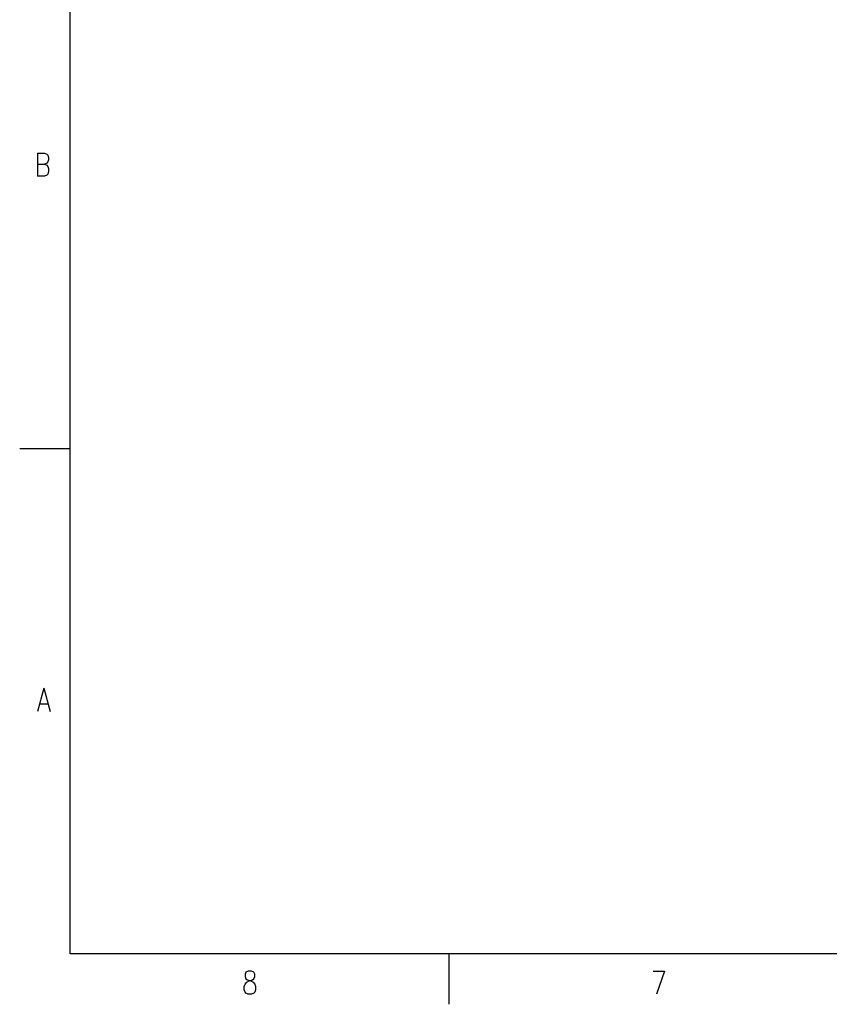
# Model space of a CAD drawing. Extents: x 2 to 38, y 4.3 to 27.6.
# Tile 1 of 25: x 2 to 10.5, y 4.3 to 14.6. Entities that reach past the tile are written whole.
import ezdxf

# ---------------------------------------------------------------- set-up
doc = ezdxf.new("R2010")
doc.units = 0
doc.layers.add('assy_t', color=3, linetype='CONTINUOUS')

msp = doc.modelspace()

# ---------------------------------------------------------------- linework, layer by layer
at = {"layer": 'assy_t', "color": 3}
for points in [[(2.54174, 4.85581), (2.54174, 27.07542), (37.45826, 27.07542), (37.45826, 4.85581), (2.54174, 4.85581)], [(2.19786, 13.24602), (2.19786, 13.003)], [(2.19786, 13.24602), (2.27361, 13.24602), (2.29886, 13.23445), (2.30728, 13.22288), (2.31569, 13.19973), (2.31569, 13.17659), (2.30728, 13.15344), (2.29886, 13.14187), (2.27361, 13.1303)], [(2.19786, 13.1303), (2.27361, 13.1303), (2.29886, 13.11873), (2.30728, 13.10715), (2.31569, 13.08401), (2.31569, 13.04929), (2.30728, 13.02614), (2.29886, 13.01457), (2.27361, 13.003), (2.19786, 13.003)], [(2.54174, 10.14619), (2.0127, 10.14619)], [(2.26519, 7.63822), (2.19786, 7.39519)], [(2.26519, 7.63822), (2.33252, 7.39519)], [(2.22311, 7.4762), (2.30728, 7.4762)], [(6.50952, 4.85581), (6.50952, 4.32677)], [(4.409, 4.6756), (4.38375, 4.66403), (4.37533, 4.64089), (4.37533, 4.61774), (4.38375, 4.59459), (4.40058, 4.58302), (4.43425, 4.57145), (4.4595, 4.55988), (4.47633, 4.53673), (4.48475, 4.51359), (4.48475, 4.47887), (4.47633, 4.45572), (4.46792, 4.44415), (4.44267, 4.43258), (4.409, 4.43258), (4.38375, 4.44415), (4.37533, 4.45572), (4.36692, 4.47887), (4.36692, 4.51359), (4.37533, 4.53673), (4.39217, 4.55988), (4.41742, 4.57145), (4.45108, 4.58302), (4.46792, 4.59459), (4.47633, 4.61774), (4.47633, 4.64089), (4.46792, 4.66403), (4.44267, 4.6756), (4.409, 4.6756)], [(8.65213, 4.6756), (8.76996, 4.6756)], [(8.76996, 4.6756), (8.68579, 4.43258)]]:
    msp.add_lwpolyline(points, dxfattribs=at)

doc.saveas('drawing.dxf')
